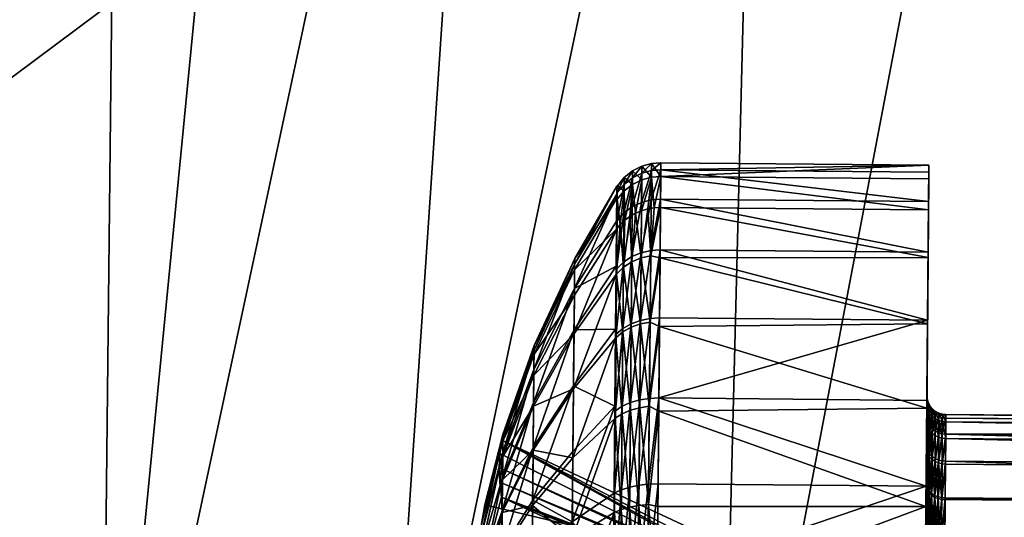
# Model space of a CAD drawing. Header units: centimetres. Extents: x -55.8 to 25, y -15.6 to 14.4.
# Tile 31 of 256: x -46.385 to -45.872, y -0.43 to -0.171. Entities that reach past the tile are written whole.
import ezdxf

# ---------------------------------------------------------------- set-up
doc = ezdxf.new("R2010")
doc.units = ezdxf.units.CM
doc.layers.add('4557', color=7, linetype='Continuous', true_color=0x8d073a)
doc.layers.add('4581', color=7, linetype='Continuous', true_color=0x9ad7e5)

msp = doc.modelspace()

# ---------------------------------------------------------------- meshes
at = {"layer": '4557', "color": 254, "true_color": 0xcad1ee}
mesh = msp.add_polyface(dxfattribs=at)
corners = [(-46.33128, 0.35261, 70.62477), (-46.11938, 1.36195, 70.46643), (-46.39127, 0.36318, 70.46643), (-45.69161, 1.20227, 71.07803), (-45.99628, 0.29363, 71.03925), (-45.84288, 0.26662, 71.13633), (-45.85812, 1.26442, 70.93365), (-46.13186, 0.3175, 70.91787), (-45.99337, 1.31491, 70.75593), (-46.24454, 0.33734, 70.77753), (-46.09, 1.35098, 70.55684), (-45.52339, 2.27737, 70.75593), (-45.4004, 2.20175, 70.93365), (-46.47688, -0.6684, 70.46643), (-46.33128, 0.35261, 70.62477), (-46.39127, 0.36318, 70.46643), (-45.84288, 0.26662, 71.13633), (-45.82121, -0.6627, 71.18117), (-45.67816, 0.23761, 71.20569), (-46.02029, -0.66443, 71.07803), (-45.99628, 0.29363, 71.03925), (-46.19802, -0.66597, 70.93365), (-46.13186, 0.3175, 70.91787), (-46.34238, -0.66723, 70.75593), (-46.24454, 0.33734, 70.77753), (-46.44552, -0.66812, 70.55684), (-45.7531, 0.25081, 70.34579), (-45.8542, -0.66299, 70.28004), (-45.778, 0.25519, 70.28004), (-45.84118, -0.66287, 70.31757), (-45.79836, -0.6625, 70.40024), (-45.71708, 0.24447, 70.40921), (-45.73841, -0.66198, 70.47404), (-47.4258, -0.271, 67.26643), (-46.39127, 0.36318, 70.46643), (-47.33462, 0.52928, 67.26643), (-46.47688, -0.6684, 70.46643), (-47.56835, 0.57043, 66.70537), (-47.14697, 1.31257, 67.26643), (-47.06765, 2.19687, 66.70537), (-47.33462, 0.52928, 67.26643), (-45.778, 0.25519, 70.28004), (-46.81136, -0.5159, 67.08004), (-46.72135, 0.4213, 67.08004), (-45.8542, -0.66299, 70.28004), (-46.55134, 1.13094, 67.08004), (-46.56056, 1.96859, 66.36864), (-46.28342, 1.84383, 67.08004), (-47.02068, 0.474, 66.36864), (-46.72135, 0.4213, 67.08004), (-46.81136, -0.5159, 67.08004), (-47.09874, -1.08786, 66.36864), (-47.38225, 0.53767, 65.9838), (-47.18604, 2.25017, 65.78114), (-46.89533, 2.1193, 65.9838), (-47.19579, 0.50483, 66.14438), (-46.72269, 2.04158, 66.14438), (-47.27605, -1.10108, 66.14438), (-46.11938, 1.36195, 70.46643), (-47.33462, 0.52928, 67.26643), (-46.39127, 0.36318, 70.46643), (-47.14697, 1.31257, 67.26643), (-46.85123, 2.09945, 67.26643), (-46.55134, 1.13094, 67.08004), (-45.778, 0.25519, 70.28004), (-46.72135, 0.4213, 67.08004), (-45.536, 1.14418, 70.28004), (-46.28342, 1.84383, 67.08004)]
mesh.append_faces([[corners[k] for k in face] for face in [(0, 1, 2), (3, 4, 5), (6, 4, 3), (6, 7, 4), (8, 7, 6), (8, 9, 7), (8, 0, 9), (10, 0, 8), (10, 1, 0), (11, 10, 8), (12, 8, 6), (13, 14, 15), (16, 17, 18), (16, 19, 17), (20, 19, 16), (20, 21, 19), (22, 21, 20), (22, 23, 21), (24, 23, 22), (14, 23, 24), (14, 25, 23), (13, 25, 14), (26, 27, 28), (26, 29, 27), (26, 30, 29), (31, 30, 26), (31, 32, 30), (33, 34, 35), (34, 33, 36), (37, 38, 39), (37, 40, 38), (41, 42, 43), (42, 41, 44), (45, 46, 47), (45, 48, 46), (49, 48, 45), (50, 48, 49), (50, 51, 48), (52, 53, 54), (54, 55, 52), (55, 54, 56), (56, 48, 55), (48, 56, 46), (57, 52, 55), (51, 55, 48), (58, 59, 60), (58, 61, 59), (58, 62, 61), (63, 64, 65), (63, 66, 64), (67, 66, 63)]], dxfattribs={"color": 254})
at = {"layer": '4581', "color": 9, "true_color": 0xc6c1bc}
mesh = msp.add_polyface(dxfattribs=at)
corners = [(-46.05075, -0.25234, 214.84979), (-45.91124, -0.26976, 214.80125), (-46.05089, -0.26852, 214.80125), (-45.91144, -0.29176, 215.06679), (-46.05085, -0.26413, 215.0155), (-46.05108, -0.29052, 215.06679), (-45.91121, -0.26536, 215.0155), (-46.05072, -0.2488, 214.9599), (-45.91104, -0.24638, 214.90353), (-46.05068, -0.24514, 214.90353), (-46.05089, -0.26852, 214.80125), (-45.91146, -0.2945, 214.75647), (-46.05112, -0.29465, 214.75444), (-46.05602, -0.29359, 214.75671), (-46.05112, -0.29465, 214.75444), (-46.05633, -0.32818, 214.71507), (-46.05089, -0.26852, 214.80125), (-46.05418, -0.26868, 214.80133), (-46.05751, -0.26922, 214.80157), (-46.06106, -0.29474, 214.75752), (-46.06079, -0.27015, 214.802), (-46.06394, -0.27147, 214.8026), (-46.06591, -0.29677, 214.75893), (-46.06687, -0.27315, 214.80334), (-46.06137, -0.32916, 214.71609), (-46.06556, -0.2565, 214.85078), (-46.06394, -0.27147, 214.8026), (-46.06687, -0.27315, 214.80334), (-46.0607, -0.2541, 214.85022), (-46.06079, -0.27015, 214.802), (-46.05566, -0.25274, 214.84988), (-46.05751, -0.26922, 214.80157), (-46.05418, -0.26868, 214.80133), (-46.05075, -0.25234, 214.84979), (-46.05089, -0.26852, 214.80125), (-46.0556, -0.24555, 214.90355), (-46.05068, -0.24514, 214.90353), (-46.05563, -0.2492, 214.95982), (-46.05072, -0.2488, 214.9599), (-46.05577, -0.2645, 215.01534), (-46.05085, -0.26413, 215.0155), (-46.056, -0.29086, 215.06654), (-46.05108, -0.29052, 215.06679), (-46.05631, -0.3263, 215.11041), (-46.06064, -0.24695, 214.90359), (-46.06549, -0.24941, 214.90369), (-46.06067, -0.25058, 214.95958), (-46.06553, -0.25301, 214.95917), (-46.0608, -0.2658, 215.01482), (-46.06566, -0.2681, 215.0139), (-46.06104, -0.29202, 215.06575), (-46.06589, -0.29408, 215.06438), (-46.06135, -0.32728, 215.10939), (-46.0662, -0.32902, 215.10762)]
mesh.append_faces([[corners[k] for k in face] for face in [(0, 1, 2), (3, 4, 5), (6, 7, 4), (8, 9, 7), (8, 0, 9), (10, 11, 12), (13, 14, 15), (13, 16, 14), (13, 17, 16), (13, 18, 17), (19, 18, 13), (19, 20, 18), (19, 21, 20), (22, 21, 19), (22, 23, 21), (15, 19, 13), (24, 22, 19), (25, 26, 27), (28, 26, 25), (28, 29, 26), (30, 29, 28), (30, 31, 29), (30, 32, 31), (32, 33, 34), (30, 33, 32), (35, 33, 30), (35, 36, 33), (37, 36, 35), (37, 38, 36), (39, 38, 37), (39, 40, 38), (41, 40, 39), (41, 42, 40), (43, 42, 41), (30, 44, 35), (44, 30, 28), (28, 45, 44), (45, 28, 25), (35, 46, 37), (46, 35, 44), (44, 47, 46), (47, 44, 45), (37, 48, 39), (48, 37, 46), (46, 49, 48), (49, 46, 47), (39, 50, 41), (50, 39, 48), (48, 51, 50), (51, 48, 49), (52, 41, 50), (53, 50, 51)]], dxfattribs={"color": 9})
mesh = msp.add_polyface(dxfattribs=at)
corners = [(-46.07026, -0.29963, 214.76091), (-46.06687, -0.27315, 214.80334), (-46.06591, -0.29677, 214.75893), (-46.06953, -0.27514, 214.80421), (-46.07185, -0.27739, 214.80522), (-46.0738, -0.30318, 214.76332), (-46.0738, -0.27982, 214.80629), (-46.07401, -0.30345, 214.76352), (-46.06622, -0.33088, 214.71788), (-46.07366, -0.26369, 214.85564), (-46.07185, -0.27739, 214.80522), (-46.0738, -0.27982, 214.80629), (-46.07377, -0.30056, 215.0601), (-46.07397, -0.29911, 215.05724), (-46.07426, -0.3318, 215.09888), (-46.07355, -0.27531, 215.01106), (-46.07376, -0.27562, 215.01094), (-46.07364, -0.26153, 214.96097), (-46.07342, -0.26065, 214.95789), (-46.0736, -0.25737, 214.9082), (-46.07339, -0.25716, 214.90398), (-46.07345, -0.26405, 214.85257), (-46.0699, -0.25987, 214.85159), (-46.06953, -0.27514, 214.80421), (-46.06556, -0.2565, 214.85078), (-46.06687, -0.27315, 214.80334), (-46.06984, -0.25287, 214.90382), (-46.06549, -0.24941, 214.90369), (-46.06987, -0.25643, 214.95859), (-46.06553, -0.25301, 214.95917), (-46.07001, -0.27132, 215.01263), (-46.06566, -0.2681, 215.0139), (-46.07023, -0.29698, 215.06247), (-46.06589, -0.29408, 215.06438), (-46.07054, -0.33147, 215.10516), (-46.07407, -0.33451, 215.10213), (-46.07376, -0.27562, 215.01094), (-46.09576, -0.31064, 214.99719), (-46.07397, -0.29911, 215.05724), (-46.07364, -0.26153, 214.96097), (-46.09565, -0.29806, 214.95158), (-46.0736, -0.25737, 214.9082), (-46.09562, -0.29506, 214.90536), (-46.07366, -0.26369, 214.85564), (-46.09567, -0.30097, 214.86128), (-46.0738, -0.27982, 214.80629), (-46.09579, -0.31424, 214.82147), (-46.09597, -0.33453, 214.78473), (-46.07401, -0.30345, 214.76352), (-46.11679, -0.34285, 214.94406)]
mesh.append_faces([[corners[k] for k in face] for face in [(0, 1, 2), (0, 3, 1), (0, 4, 3), (5, 4, 0), (5, 6, 4), (5, 7, 6), (8, 0, 2), (9, 10, 11), (12, 13, 14), (15, 13, 12), (15, 16, 13), (15, 17, 16), (18, 17, 15), (18, 19, 17), (20, 19, 18), (20, 9, 19), (21, 9, 20), (21, 10, 9), (22, 10, 21), (22, 23, 10), (24, 23, 22), (24, 25, 23), (24, 26, 27), (26, 24, 22), (22, 20, 26), (20, 22, 21), (27, 28, 29), (28, 27, 26), (29, 30, 31), (30, 29, 28), (26, 18, 28), (18, 26, 20), (28, 15, 30), (15, 28, 18), (31, 32, 33), (32, 31, 30), (34, 33, 32), (30, 12, 32), (12, 30, 15), (35, 32, 12), (36, 37, 38), (39, 37, 36), (39, 40, 37), (41, 40, 39), (41, 42, 40), (43, 42, 41), (43, 44, 42), (45, 44, 43), (45, 46, 44), (45, 47, 46), (48, 47, 45), (42, 49, 40)]], dxfattribs={"color": 9})
mesh = msp.add_polyface(dxfattribs=at)
corners = [(-45.91218, -0.39375, 215.00018), (-45.91232, -0.39157, 215.00015), (-45.91249, -0.41032, 215.02402), (-45.91204, -0.37884, 214.97121), (-45.9122, -0.37741, 214.97255), (-45.91212, -0.3687, 214.94191), (-45.91197, -0.37018, 214.93979), (-45.9121, -0.36623, 214.90994), (-45.91195, -0.36811, 214.90794), (-45.91213, -0.3701, 214.87854), (-45.91198, -0.37218, 214.87758), (-45.91222, -0.37965, 214.84943), (-45.91204, -0.38143, 214.8502), (-45.91146, -0.374, 214.87801), (-45.91149, -0.38317, 214.85097), (-45.91143, -0.36998, 214.90802), (-45.91145, -0.37202, 214.93948), (-45.91153, -0.38058, 214.97052), (-45.91166, -0.39532, 214.99916), (-45.91235, -0.41381, 215.02499), (-45.91167, -0.39684, 214.82591), (-45.91204, -0.38143, 214.8502), (-45.91149, -0.38317, 214.85097), (-45.91219, -0.3953, 214.82486), (-45.91222, -0.37965, 214.84943), (-45.91234, -0.39379, 214.82384), (-45.91252, -0.41359, 214.8), (-45.91184, -0.41619, 214.80263), (-45.91222, -0.37965, 214.84943), (-45.91146, -0.2945, 214.75647), (-45.91124, -0.26976, 214.80125), (-45.91234, -0.39379, 214.82384), (-45.91177, -0.32915, 214.71475), (-45.91252, -0.41359, 214.8), (-45.91216, -0.37308, 214.67924), (-45.9111, -0.25358, 214.84979), (-45.91213, -0.3701, 214.87854), (-45.91104, -0.24638, 214.90353), (-45.9121, -0.36623, 214.90994), (-45.91107, -0.25003, 214.9599), (-45.91212, -0.3687, 214.94191), (-45.91121, -0.26536, 215.0155), (-45.9122, -0.37741, 214.97255), (-45.91144, -0.29176, 215.06679), (-45.91232, -0.39157, 215.00015), (-45.91175, -0.32726, 215.11072), (-45.91249, -0.41032, 215.02402), (-45.91212, -0.36897, 215.14537), (-45.91212, -0.36897, 215.14537), (-46.05177, -0.36773, 215.14537), (-45.91252, -0.41375, 215.17012), (-45.91175, -0.32726, 215.11072), (-45.91144, -0.29176, 215.06679), (-46.05108, -0.29052, 215.06679), (-45.91121, -0.26536, 215.0155), (-46.05085, -0.26413, 215.0155), (-45.91107, -0.25003, 214.9599), (-46.05072, -0.2488, 214.9599), (-45.91104, -0.24638, 214.90353), (-45.9111, -0.25358, 214.84979), (-46.05075, -0.25234, 214.84979), (-45.91124, -0.26976, 214.80125), (-45.91146, -0.2945, 214.75647), (-46.05089, -0.26852, 214.80125), (-45.91124, -0.26976, 214.80125), (-46.05183, -0.37456, 214.67751), (-45.91216, -0.37308, 214.67924), (-45.91261, -0.42436, 214.65285), (-46.05144, -0.33049, 214.71223), (-45.91177, -0.32915, 214.71475), (-46.05112, -0.29465, 214.75444)]
mesh.append_faces([[corners[k] for k in face] for face in [(0, 1, 2), (3, 1, 0), (3, 4, 1), (3, 5, 4), (6, 5, 3), (6, 7, 5), (8, 7, 6), (8, 9, 7), (10, 9, 8), (10, 11, 9), (10, 12, 11), (13, 12, 10), (13, 14, 12), (8, 13, 10), (15, 6, 16), (6, 15, 8), (16, 3, 17), (3, 16, 6), (17, 0, 18), (0, 17, 3), (19, 18, 0), (20, 21, 22), (23, 21, 20), (23, 24, 21), (23, 25, 24), (23, 26, 25), (27, 23, 20), (28, 29, 30), (31, 29, 28), (31, 32, 29), (33, 32, 31), (33, 34, 32), (35, 36, 28), (37, 38, 36), (39, 40, 38), (41, 42, 40), (43, 44, 42), (45, 44, 43), (45, 46, 44), (47, 46, 45), (48, 49, 50), (51, 49, 48), (52, 53, 51), (54, 55, 52), (56, 57, 54), (58, 57, 56), (59, 60, 58), (61, 60, 59), (62, 63, 64), (65, 66, 67), (68, 69, 66), (70, 62, 69)]], dxfattribs={"color": 9})
mesh = msp.add_polyface(dxfattribs=at)
corners = [(-45.91055, -0.37575, 214.87842), (-45.91149, -0.38317, 214.85097), (-45.91146, -0.374, 214.87801), (-45.91057, -0.38477, 214.85167), (-45.90927, -0.37732, 214.87878), (-45.90935, -0.38616, 214.85228), (-45.90768, -0.3786, 214.87907), (-45.90786, -0.3873, 214.85277), (-45.90612, -0.38817, 214.85315), (-45.90765, -0.3747, 214.90819), (-45.9059, -0.37952, 214.87929), (-45.90923, -0.37339, 214.90814), (-45.91052, -0.37178, 214.90808), (-45.91143, -0.36998, 214.90802), (-45.91195, -0.36811, 214.90794), (-45.90767, -0.37668, 214.93871), (-45.90586, -0.37564, 214.90822), (-45.90925, -0.37538, 214.93892), (-45.90774, -0.38498, 214.96883), (-45.90588, -0.37761, 214.93855), (-45.90932, -0.38376, 214.9693), (-45.91054, -0.37379, 214.93919), (-45.91145, -0.37202, 214.93948), (-45.91061, -0.38225, 214.96988), (-45.91153, -0.38058, 214.97052), (-45.90786, -0.39928, 214.9966), (-45.90595, -0.38586, 214.96849), (-45.90945, -0.39817, 214.9973), (-45.90963, -0.41756, 215.0213), (-45.91074, -0.39682, 214.99818), (-45.91166, -0.39532, 214.99916), (-45.91092, -0.41641, 215.02243), (-45.91183, -0.41513, 215.02368), (-45.90788, -0.40076, 214.82854), (-45.90786, -0.3873, 214.85277), (-45.90612, -0.38817, 214.85315), (-45.90947, -0.39967, 214.8278), (-45.90935, -0.38616, 214.85228), (-45.91076, -0.39833, 214.82692), (-45.91057, -0.38477, 214.85167), (-45.91149, -0.38317, 214.85097), (-45.91167, -0.39684, 214.82591), (-45.91092, -0.41746, 214.80389), (-45.9111, -0.25358, 214.84979), (-45.91222, -0.37965, 214.84943), (-45.91124, -0.26976, 214.80125), (-45.91104, -0.24638, 214.90353), (-45.91213, -0.3701, 214.87854), (-45.91107, -0.25003, 214.9599), (-45.9121, -0.36623, 214.90994), (-45.91121, -0.26536, 215.0155), (-45.91212, -0.3687, 214.94191), (-45.91144, -0.29176, 215.06679), (-45.9122, -0.37741, 214.97255)]
mesh.append_faces([[corners[k] for k in face] for face in [(0, 1, 2), (0, 3, 1), (4, 3, 0), (4, 5, 3), (6, 5, 4), (6, 7, 5), (6, 8, 7), (9, 10, 6), (6, 11, 9), (11, 6, 4), (4, 12, 11), (12, 4, 0), (0, 13, 12), (13, 0, 2), (2, 14, 13), (15, 16, 9), (9, 17, 15), (17, 9, 11), (18, 19, 15), (15, 20, 18), (20, 15, 17), (11, 21, 17), (21, 11, 12), (12, 22, 21), (22, 12, 13), (17, 23, 20), (23, 17, 21), (21, 24, 23), (24, 21, 22), (25, 26, 18), (18, 27, 25), (27, 18, 20), (28, 25, 27), (20, 29, 27), (29, 20, 23), (23, 30, 29), (30, 23, 24), (31, 27, 29), (32, 29, 30), (33, 34, 35), (36, 34, 33), (36, 37, 34), (38, 37, 36), (38, 39, 37), (38, 40, 39), (41, 40, 38), (42, 41, 38), (43, 44, 45), (46, 47, 43), (48, 49, 46), (50, 51, 48), (52, 53, 50)]], dxfattribs={"color": 9})
mesh = msp.add_polyface(dxfattribs=at)
corners = [(-45.91252, -0.41375, 215.17012), (-46.05177, -0.36773, 215.14537), (-46.05217, -0.41252, 215.17012), (-45.91175, -0.32726, 215.11072), (-46.0514, -0.32602, 215.11072), (-46.05108, -0.29052, 215.06679), (-46.05144, -0.33049, 214.71223), (-45.91216, -0.37308, 214.67924), (-46.05183, -0.37456, 214.67751), (-46.05112, -0.29465, 214.75444), (-45.91177, -0.32915, 214.71475), (-46.05672, -0.37205, 214.67963), (-46.05183, -0.37456, 214.67751), (-46.05717, -0.42325, 214.65327), (-46.05144, -0.33049, 214.71223), (-46.05633, -0.32818, 214.71507), (-46.05112, -0.29465, 214.75444), (-46.0738, -0.30318, 214.76332), (-46.07431, -0.33655, 214.72368), (-46.07401, -0.30345, 214.76352), (-46.07409, -0.33631, 214.72343), (-46.06175, -0.37279, 214.68083), (-46.0622, -0.42373, 214.65462), (-46.0666, -0.37412, 214.68294), (-46.06705, -0.4246, 214.65695), (-46.07093, -0.376, 214.68587), (-46.06137, -0.32916, 214.71609), (-46.06622, -0.33088, 214.71788), (-46.07056, -0.33331, 214.72037), (-46.07138, -0.42583, 214.66022), (-46.07446, -0.37833, 214.68948), (-46.06106, -0.29474, 214.75752), (-46.06591, -0.29677, 214.75893), (-46.07026, -0.29963, 214.76091), (-46.07377, -0.30056, 215.0601), (-46.07426, -0.3318, 215.09888), (-46.07407, -0.33451, 215.10213), (-46.05631, -0.3263, 215.11041), (-46.0514, -0.32602, 215.11072), (-46.05108, -0.29052, 215.06679), (-46.05668, -0.36794, 215.145), (-46.05177, -0.36773, 215.14537), (-46.05708, -0.41265, 215.16971), (-46.05217, -0.41252, 215.17012), (-46.056, -0.29086, 215.06654), (-46.06135, -0.32728, 215.10939), (-46.06104, -0.29202, 215.06575), (-46.0662, -0.32902, 215.10762), (-46.06589, -0.29408, 215.06438), (-46.07054, -0.33147, 215.10516), (-46.07023, -0.29698, 215.06247), (-46.06171, -0.36871, 215.14381), (-46.06656, -0.37007, 215.14174), (-46.0709, -0.372, 215.13882), (-46.06211, -0.41319, 215.16838), (-46.06696, -0.41415, 215.16609), (-46.07129, -0.41552, 215.16287), (-46.07443, -0.3744, 215.13525), (-46.07481, -0.41722, 215.15892)]
mesh.append_faces([[corners[k] for k in face] for face in [(0, 1, 2), (3, 4, 1), (3, 5, 4), (6, 7, 8), (9, 10, 6), (11, 12, 13), (11, 14, 12), (15, 14, 11), (15, 16, 14), (17, 18, 19), (20, 18, 17), (13, 21, 11), (22, 23, 21), (24, 25, 23), (11, 26, 15), (26, 11, 21), (21, 27, 26), (27, 21, 23), (23, 28, 27), (28, 23, 25), (29, 30, 25), (25, 20, 28), (20, 25, 30), (31, 15, 26), (32, 26, 27), (33, 27, 28), (28, 17, 33), (17, 28, 20), (34, 35, 36), (37, 38, 39), (40, 38, 37), (40, 41, 38), (42, 41, 40), (42, 43, 41), (44, 45, 37), (46, 47, 45), (48, 49, 47), (50, 36, 49), (37, 51, 40), (51, 37, 45), (45, 52, 51), (52, 45, 47), (47, 53, 52), (53, 47, 49), (40, 54, 42), (54, 40, 51), (51, 55, 54), (55, 51, 52), (56, 52, 53), (49, 57, 53), (57, 49, 36), (58, 53, 57)]], dxfattribs={"color": 9})
mesh = msp.add_polyface(dxfattribs=at)
corners = [(-46.07409, -0.33631, 214.72343), (-46.07468, -0.37851, 214.68976), (-46.07431, -0.33655, 214.72368), (-46.07446, -0.37833, 214.68948), (-46.07511, -0.42749, 214.66455), (-46.07443, -0.3744, 215.13525), (-46.07462, -0.37206, 215.13326), (-46.07502, -0.41736, 215.15862), (-46.07407, -0.33451, 215.10213), (-46.07426, -0.3318, 215.09888), (-46.13453, -0.39672, 214.87801), (-46.13309, -0.39823, 214.85843), (-46.13491, -0.40401, 214.86098), (-46.13302, -0.39028, 214.88228), (-46.13353, -0.38973, 214.89511), (-46.13299, -0.38674, 214.90869), (-46.07462, -0.37206, 215.13326), (-46.09621, -0.3614, 215.07529), (-46.09651, -0.39561, 215.10371), (-46.07426, -0.3318, 215.09888), (-46.09595, -0.33229, 215.03926), (-46.07397, -0.29911, 215.05724), (-46.09576, -0.31064, 214.99719), (-46.07401, -0.30345, 214.76352), (-46.09622, -0.36295, 214.75052), (-46.09597, -0.33453, 214.78473), (-46.07431, -0.33655, 214.72368), (-46.09654, -0.39898, 214.72141), (-46.07468, -0.37851, 214.68976), (-46.11749, -0.42103, 215.06598), (-46.11724, -0.39361, 215.0432), (-46.11704, -0.37028, 215.01433), (-46.13334, -0.42649, 215.0105), (-46.13319, -0.40904, 214.98891), (-46.11688, -0.35293, 214.98061), (-46.13307, -0.39607, 214.96371), (-46.11679, -0.34285, 214.94406), (-46.13301, -0.38854, 214.93639), (-46.11677, -0.34045, 214.90701), (-46.09565, -0.29806, 214.95158), (-46.09562, -0.29506, 214.90536), (-46.11681, -0.34518, 214.87169), (-46.11691, -0.35582, 214.83978), (-46.09567, -0.30097, 214.86128), (-46.09579, -0.31424, 214.82147), (-46.11705, -0.37208, 214.81033), (-46.1332, -0.41039, 214.83643), (-46.11726, -0.39485, 214.78291)]
mesh.append_faces([[corners[k] for k in face] for face in [(0, 1, 2), (3, 1, 0), (3, 4, 1), (5, 6, 7), (8, 6, 5), (8, 9, 6), (10, 11, 12), (10, 13, 11), (14, 13, 10), (14, 15, 13), (16, 17, 18), (19, 17, 16), (19, 20, 17), (21, 20, 19), (21, 22, 20), (23, 24, 25), (26, 24, 23), (26, 27, 24), (28, 27, 26), (29, 17, 30), (17, 29, 18), (31, 32, 30), (33, 34, 35), (34, 33, 31), (30, 20, 31), (20, 30, 17), (31, 22, 34), (22, 31, 20), (35, 36, 37), (36, 35, 34), (37, 38, 15), (38, 37, 36), (34, 39, 36), (39, 34, 22), (36, 40, 38), (15, 41, 13), (41, 15, 38), (13, 42, 11), (42, 13, 41), (38, 43, 41), (43, 38, 40), (41, 44, 42), (44, 41, 43), (11, 45, 46), (45, 11, 42), (47, 46, 45), (42, 25, 45), (25, 42, 44), (45, 24, 47), (24, 45, 25), (27, 47, 24)]], dxfattribs={"color": 9})
mesh = msp.add_polyface(dxfattribs=at)
corners = [(-45.91279, -0.46267, 215.05855), (-45.91295, -0.46194, 215.06021), (-45.91303, -0.49009, 215.06769), (-45.91256, -0.43737, 215.04457), (-45.9127, -0.43407, 215.04451), (-45.91235, -0.41381, 215.02499), (-45.91249, -0.41032, 215.02402), (-45.91218, -0.39375, 215.00018), (-45.91166, -0.39532, 214.99916), (-45.91183, -0.41513, 215.02368), (-45.91204, -0.43842, 215.04303), (-45.91226, -0.46342, 215.05684), (-45.91112, -0.43943, 215.04155), (-45.9125, -0.49052, 215.06587), (-45.91134, -0.46415, 215.05521), (-45.91236, -0.41487, 214.8013), (-45.91252, -0.41359, 214.8), (-45.91219, -0.3953, 214.82486), (-45.91274, -0.4387, 214.77972), (-45.91258, -0.43969, 214.78125), (-45.913, -0.468, 214.76463), (-45.91284, -0.46866, 214.76633), (-45.91328, -0.49977, 214.75587), (-45.91166, -0.50069, 214.76128), (-45.91231, -0.46934, 214.76807), (-45.91139, -0.47, 214.76973), (-45.91259, -0.50039, 214.75951), (-45.91206, -0.44071, 214.78281), (-45.91184, -0.41619, 214.80263), (-45.91114, -0.4417, 214.7843), (-45.91212, -0.36897, 215.14537), (-45.91295, -0.46194, 215.06021), (-45.9127, -0.43407, 215.04451), (-45.91274, -0.4387, 214.77972), (-45.91216, -0.37308, 214.67924), (-45.91252, -0.41359, 214.8), (-45.91261, -0.42436, 214.65285), (-45.913, -0.468, 214.76463), (-45.91311, -0.47997, 214.63753), (-45.91249, -0.41032, 215.02402), (-45.91322, -0.49237, 215.07007), (-45.91252, -0.41375, 215.17012), (-45.91295, -0.46229, 215.18629), (-45.91295, -0.46229, 215.18629), (-46.05259, -0.46105, 215.18629), (-45.91343, -0.51604, 215.1935), (-45.91252, -0.41375, 215.17012), (-46.05273, -0.47664, 214.63788), (-45.91261, -0.42436, 214.65285), (-45.91311, -0.47997, 214.63753), (-45.97795, -0.46244, 214.92639), (-45.97803, -0.47065, 214.92212), (-45.97805, -0.47274, 214.93091), (-45.97802, -0.47008, 214.91092), (-45.97802, -0.47024, 214.9086), (-45.97809, -0.47762, 214.94176), (-45.97803, -0.47054, 214.94713), (-45.97807, -0.47506, 214.93683), (-45.97814, -0.48353, 214.95001), (-45.97818, -0.48833, 214.95493), (-45.98298, -0.47138, 214.89977), (-45.97804, -0.47182, 214.8996), (-45.97802, -0.47024, 214.9086), (-45.97807, -0.47585, 214.88887), (-45.98304, -0.47862, 214.88326), (-45.97813, -0.48184, 214.87939), (-45.97806, -0.47469, 214.89136)]
mesh.append_faces([[corners[k] for k in face] for face in [(0, 1, 2), (3, 1, 0), (3, 4, 1), (5, 4, 3), (5, 6, 4), (7, 6, 5), (8, 5, 9), (9, 3, 10), (3, 9, 5), (11, 12, 10), (10, 0, 11), (0, 10, 3), (13, 14, 11), (11, 2, 13), (2, 11, 0), (15, 16, 17), (15, 18, 16), (19, 18, 15), (19, 20, 18), (21, 20, 19), (21, 22, 20), (23, 24, 25), (26, 21, 24), (27, 25, 24), (24, 19, 27), (19, 24, 21), (28, 29, 27), (27, 15, 28), (15, 27, 19), (17, 28, 15), (30, 31, 32), (33, 34, 35), (33, 36, 34), (37, 36, 33), (37, 38, 36), (30, 32, 39), (40, 41, 42), (31, 41, 40), (31, 30, 41), (43, 44, 45), (46, 44, 43), (47, 48, 49), (50, 51, 52), (53, 50, 54), (51, 50, 53), (55, 56, 57), (56, 58, 59), (56, 55, 58), (60, 61, 62), (63, 64, 65), (60, 66, 61), (66, 64, 63)]], dxfattribs={"color": 9})
mesh = msp.add_polyface(dxfattribs=at)
corners = [(-46.13309, -0.39823, 214.85843), (-46.13466, -0.41159, 214.84407), (-46.13491, -0.40401, 214.86098), (-46.1332, -0.41039, 214.83643), (-46.13379, -0.41945, 214.82735), (-46.13335, -0.42741, 214.81593), (-46.1426, -0.45308, 214.84212), (-46.14234, -0.42337, 214.9099), (-46.13299, -0.38674, 214.90869), (-46.13353, -0.38973, 214.89511), (-46.14436, -0.4344, 214.9287), (-46.13301, -0.38854, 214.93639), (-46.14834, -0.45752, 214.9249), (-46.14441, -0.43938, 214.94676), (-46.14837, -0.46121, 214.93823), (-46.14449, -0.44796, 214.96342), (-46.1484, -0.46406, 214.94456), (-46.14843, -0.46754, 214.95055), (-46.1426, -0.45259, 214.98476), (-46.13319, -0.40904, 214.98891), (-46.13334, -0.42649, 215.0105), (-46.13396, -0.43788, 215.01846), (-46.13352, -0.44698, 215.02753), (-46.13504, -0.45462, 215.02632), (-46.14472, -0.47438, 214.83751), (-46.13354, -0.449, 214.79849), (-46.11775, -0.45047, 215.08224), (-46.13372, -0.46898, 215.03969), (-46.11749, -0.42103, 215.06598), (-46.09684, -0.43234, 215.12399), (-46.09651, -0.39561, 215.10371), (-46.07462, -0.37206, 215.13326), (-46.07468, -0.37851, 214.68976), (-46.09691, -0.44104, 214.69975), (-46.09654, -0.39898, 214.72141), (-46.07511, -0.42749, 214.66455), (-46.09732, -0.48665, 214.68718), (-46.11724, -0.39361, 215.0432), (-46.11704, -0.37028, 215.01433), (-46.13307, -0.39607, 214.96371), (-46.11726, -0.39485, 214.78291), (-46.11751, -0.42373, 214.75958), (-46.11781, -0.45744, 214.74223), (-46.13376, -0.4742, 214.78552), (-46.11803, -0.48237, 215.09286), (-46.09684, -0.43234, 215.12399), (-46.11775, -0.45047, 215.08224), (-46.09719, -0.47215, 215.13727), (-46.07543, -0.46372, 215.17407), (-46.1426, -0.45308, 214.84212), (-45.97822, -0.49216, 214.85861), (-46.13379, -0.41945, 214.82735), (-46.1426, -0.45259, 214.98476), (-45.97803, -0.47054, 214.94713), (-46.13396, -0.43788, 215.01846), (-46.13466, -0.41159, 214.84407), (-45.98471, -0.4742, 214.89117), (-46.13491, -0.40401, 214.86098), (-45.97795, -0.46244, 214.92639), (-46.14234, -0.42337, 214.9099), (-46.13353, -0.38973, 214.89511), (-46.14834, -0.45752, 214.9249)]
mesh.append_faces([[corners[k] for k in face] for face in [(0, 1, 2), (3, 1, 0), (3, 4, 1), (5, 4, 3), (5, 6, 4), (7, 8, 9), (8, 10, 11), (7, 10, 8), (12, 10, 7), (12, 13, 10), (14, 13, 12), (14, 15, 13), (16, 15, 14), (17, 15, 16), (18, 15, 17), (18, 19, 15), (18, 20, 19), (21, 20, 18), (21, 22, 20), (23, 22, 21), (24, 5, 25), (24, 6, 5), (26, 23, 27), (26, 22, 23), (26, 28, 22), (29, 28, 26), (29, 30, 28), (31, 30, 29), (32, 33, 34), (35, 36, 33), (22, 37, 20), (37, 22, 28), (20, 38, 19), (15, 39, 13), (39, 15, 19), (13, 11, 10), (11, 13, 39), (3, 40, 5), (5, 41, 25), (41, 5, 40), (25, 42, 43), (42, 25, 41), (40, 34, 41), (41, 33, 42), (33, 41, 34), (44, 45, 46), (47, 48, 45), (49, 50, 51), (52, 53, 54), (55, 56, 57), (58, 59, 60), (58, 61, 59)]], dxfattribs={"color": 9})
mesh = msp.add_polyface(dxfattribs=at)
corners = [(-45.91252, -0.41375, 215.17012), (-46.05217, -0.41252, 215.17012), (-46.05259, -0.46105, 215.18629), (-46.05227, -0.42432, 214.65239), (-45.91261, -0.42436, 214.65285), (-46.05273, -0.47664, 214.63788), (-46.05183, -0.37456, 214.67751), (-46.05717, -0.42325, 214.65327), (-46.05273, -0.47664, 214.63788), (-46.05767, -0.47876, 214.63797), (-46.05227, -0.42432, 214.65239), (-46.05183, -0.37456, 214.67751), (-46.0749, -0.42737, 214.66425), (-46.07511, -0.42749, 214.66455), (-46.07446, -0.37833, 214.68948), (-46.07558, -0.4806, 214.6499), (-46.07537, -0.48055, 214.64958), (-46.0622, -0.42373, 214.65462), (-46.06269, -0.47896, 214.63939), (-46.06705, -0.4246, 214.65695), (-46.06753, -0.47933, 214.64186), (-46.07138, -0.42583, 214.66022), (-46.07185, -0.47987, 214.64532), (-46.06175, -0.37279, 214.68083), (-46.0666, -0.37412, 214.68294), (-46.07093, -0.376, 214.68587), (-46.07543, -0.46372, 215.17407), (-46.07481, -0.41722, 215.15892), (-46.07502, -0.41736, 215.15862), (-46.07443, -0.3744, 215.13525), (-46.05751, -0.46111, 215.18585), (-46.05217, -0.41252, 215.17012), (-46.05708, -0.41265, 215.16971), (-46.05259, -0.46105, 215.18629), (-46.07522, -0.46364, 215.17439), (-46.06656, -0.37007, 215.14174), (-46.07129, -0.41552, 215.16287), (-46.06696, -0.41415, 215.16609), (-46.0709, -0.372, 215.13882), (-46.06254, -0.4614, 215.18445), (-46.06211, -0.41319, 215.16838), (-46.06738, -0.46193, 215.18201), (-46.0717, -0.46269, 215.17859), (-46.07462, -0.37206, 215.13326), (-46.09684, -0.43234, 215.12399), (-46.07502, -0.41736, 215.15862), (-46.07511, -0.42749, 214.66455), (-46.09691, -0.44104, 214.69975), (-46.07468, -0.37851, 214.68976), (-46.07558, -0.4806, 214.6499), (-46.09732, -0.48665, 214.68718), (-46.09684, -0.43234, 215.12399), (-46.07543, -0.46372, 215.17407), (-46.07502, -0.41736, 215.15862), (-46.13396, -0.43788, 215.01846), (-45.9845, -0.49897, 214.96301), (-46.13504, -0.45462, 215.02632), (-46.13379, -0.41945, 214.82735), (-45.9843, -0.47623, 214.8871), (-46.13466, -0.41159, 214.84407), (-46.13353, -0.38973, 214.89511), (-45.97802, -0.47024, 214.9086), (-45.97795, -0.46244, 214.92639), (-45.98298, -0.47138, 214.89977), (-45.98427, -0.47258, 214.89542), (-46.13453, -0.39672, 214.87801), (-46.13491, -0.40401, 214.86098), (-45.98471, -0.4742, 214.89117), (-45.98304, -0.47862, 214.88326), (-45.97815, -0.48436, 214.8764), (-46.14834, -0.45752, 214.9249), (-45.97795, -0.46244, 214.92639), (-45.97805, -0.47274, 214.93091)]
mesh.append_faces([[corners[k] for k in face] for face in [(0, 1, 2), (3, 4, 5), (6, 4, 3), (7, 8, 9), (7, 10, 8), (7, 11, 10), (12, 13, 14), (12, 15, 13), (16, 15, 12), (9, 17, 7), (17, 9, 18), (18, 19, 17), (19, 18, 20), (20, 21, 19), (21, 20, 22), (22, 12, 21), (12, 22, 16), (23, 7, 17), (24, 17, 19), (25, 19, 21), (14, 21, 12), (26, 27, 28), (29, 28, 27), (30, 31, 32), (30, 33, 31), (27, 26, 34), (35, 36, 37), (38, 27, 36), (32, 39, 30), (39, 32, 40), (40, 41, 39), (41, 40, 37), (37, 42, 41), (42, 37, 36), (36, 34, 42), (34, 36, 27), (43, 44, 45), (46, 47, 48), (49, 50, 46), (51, 52, 53), (54, 55, 56), (57, 58, 59), (60, 61, 62), (60, 63, 61), (60, 64, 63), (65, 64, 60), (66, 64, 65), (66, 67, 64), (59, 58, 67), (68, 57, 69), (58, 57, 68), (70, 71, 72)]], dxfattribs={"color": 9})
mesh = msp.add_polyface(dxfattribs=at)
corners = [(-45.9059, -0.37952, 214.87929), (-45.90612, -0.38817, 214.85315), (-45.90768, -0.3786, 214.87907), (-45.90423, -0.38871, 214.85338), (-45.90404, -0.38006, 214.87941), (-45.9023, -0.3889, 214.85345), (-45.90401, -0.37619, 214.90823), (-45.90222, -0.38023, 214.87946), (-45.90403, -0.37815, 214.93846), (-45.90219, -0.37638, 214.90825), (-45.9041, -0.38638, 214.96829), (-45.90221, -0.37833, 214.93845), (-45.90422, -0.40053, 214.99579), (-45.90228, -0.38655, 214.96823), (-45.90439, -0.41957, 215.01936), (-45.9024, -0.40069, 214.9957), (-45.90459, -0.44194, 215.03795), (-45.90257, -0.4197, 215.01924), (-45.9048, -0.46596, 215.05121), (-45.90277, -0.44205, 215.0378), (-45.90298, -0.46604, 215.05106), (-45.90503, -0.49199, 215.05989), (-45.90321, -0.49204, 215.05972), (-45.90586, -0.37564, 214.90822), (-45.90765, -0.3747, 214.90819), (-45.90588, -0.37761, 214.93855), (-45.90767, -0.37668, 214.93871), (-45.90595, -0.38586, 214.96849), (-45.90774, -0.38498, 214.96883), (-45.90608, -0.40007, 214.99609), (-45.90786, -0.39928, 214.9966), (-45.90625, -0.41917, 215.01973), (-45.90804, -0.4185, 215.02039), (-45.90645, -0.44162, 215.03839), (-45.90666, -0.46573, 215.0517), (-45.90689, -0.49185, 215.06041), (-45.90242, -0.40215, 214.82945), (-45.9044, -0.42058, 214.80699), (-45.90424, -0.402, 214.82936), (-45.90423, -0.38871, 214.85338), (-45.9023, -0.3889, 214.85345), (-45.90609, -0.40154, 214.82906), (-45.90612, -0.38817, 214.85315), (-45.90788, -0.40076, 214.82854), (-45.90485, -0.47165, 214.77379), (-45.90303, -0.47173, 214.77396), (-45.90512, -0.50147, 214.76558), (-45.90279, -0.44425, 214.78809), (-45.90461, -0.44414, 214.78795), (-45.90258, -0.42072, 214.80711), (-45.90671, -0.47144, 214.7733), (-45.90647, -0.44384, 214.78751), (-45.90626, -0.42019, 214.80661)]
mesh.append_faces([[corners[k] for k in face] for face in [(0, 1, 2), (0, 3, 1), (4, 3, 0), (4, 5, 3), (6, 7, 4), (8, 9, 6), (10, 11, 8), (12, 13, 10), (14, 15, 12), (16, 17, 14), (18, 19, 16), (18, 20, 19), (21, 20, 18), (21, 22, 20), (4, 23, 6), (23, 4, 0), (0, 24, 23), (6, 25, 8), (25, 6, 23), (23, 26, 25), (8, 27, 10), (27, 8, 25), (25, 28, 27), (10, 29, 12), (29, 10, 27), (27, 30, 29), (12, 31, 14), (31, 12, 29), (29, 32, 31), (14, 33, 16), (33, 14, 31), (16, 34, 18), (34, 16, 33), (18, 35, 21), (35, 18, 34), (36, 37, 38), (38, 39, 40), (41, 39, 38), (41, 42, 39), (43, 42, 41), (44, 45, 46), (44, 47, 45), (48, 47, 44), (37, 49, 48), (46, 50, 44), (44, 51, 48), (51, 44, 50), (48, 52, 37), (52, 48, 51), (37, 41, 38), (41, 37, 52), (52, 43, 41)]], dxfattribs={"color": 9})
mesh = msp.add_polyface(dxfattribs=at)
corners = [(-45.11427, -0.61529, 215.03928), (-45.90445, -0.63183, 215.02025), (-45.11448, -0.63882, 215.02025), (-45.11477, -0.67064, 214.97391), (-45.90462, -0.65039, 214.99791), (-45.90474, -0.66364, 214.97391), (-45.11465, -0.65739, 214.99791), (-45.90222, -0.38023, 214.87946), (-45.11233, -0.3959, 214.85345), (-45.9023, -0.3889, 214.85345), (-45.90219, -0.37638, 214.90825), (-45.11226, -0.38723, 214.87946), (-45.90221, -0.37833, 214.93845), (-45.11222, -0.38337, 214.90825), (-45.90228, -0.38655, 214.96823), (-45.11224, -0.38533, 214.93845), (-45.9024, -0.40069, 214.9957), (-45.11243, -0.40769, 214.9957), (-45.90257, -0.4197, 215.01924), (-45.1126, -0.4267, 215.01924), (-45.90277, -0.44205, 215.0378), (-45.90298, -0.46604, 215.05106), (-45.1128, -0.44905, 215.0378), (-45.90321, -0.49204, 215.05972), (-45.11301, -0.47304, 215.05106), (-45.90347, -0.52084, 215.06358), (-45.11324, -0.49904, 215.05972), (-45.90374, -0.55103, 215.06163), (-45.1135, -0.52783, 215.06358), (-45.904, -0.58082, 215.05341), (-45.11377, -0.55803, 215.06163), (-45.90424, -0.60829, 215.03928), (-45.11403, -0.58782, 215.05341), (-45.90481, -0.67231, 214.94791), (-45.11477, -0.67064, 214.97391), (-45.90474, -0.66364, 214.97391), (-45.11484, -0.67931, 214.94791), (-45.11488, -0.68317, 214.91911), (-45.90485, -0.67617, 214.91911), (-45.11486, -0.68121, 214.88892), (-45.90483, -0.67421, 214.88892), (-45.11478, -0.67299, 214.85913), (-45.90475, -0.666, 214.85913), (-45.90463, -0.65185, 214.83167), (-45.11466, -0.65885, 214.83167), (-45.90446, -0.63284, 214.80812), (-45.11449, -0.63984, 214.80812), (-45.1143, -0.61749, 214.78957), (-45.90426, -0.61049, 214.78957), (-45.90405, -0.5865, 214.77631), (-45.11408, -0.5935, 214.77631), (-45.90382, -0.5605, 214.76764), (-45.11385, -0.5675, 214.76764), (-45.90356, -0.53171, 214.76378), (-45.1136, -0.53871, 214.76378), (-45.9033, -0.50151, 214.76573), (-45.11333, -0.50851, 214.76573), (-45.90303, -0.47173, 214.77396), (-45.11306, -0.47872, 214.77396), (-45.90279, -0.44425, 214.78809), (-45.11282, -0.45125, 214.78809), (-45.90258, -0.42072, 214.80711), (-45.11261, -0.42772, 214.80711), (-45.90242, -0.40215, 214.82945), (-45.11245, -0.40915, 214.82945), (-45.9023, -0.3889, 214.85345), (-45.90404, -0.38006, 214.87941), (-45.90222, -0.38023, 214.87946), (-45.9023, -0.3889, 214.85345), (-45.90401, -0.37619, 214.90823), (-45.90219, -0.37638, 214.90825), (-45.90403, -0.37815, 214.93846), (-45.90221, -0.37833, 214.93845), (-45.9041, -0.38638, 214.96829), (-45.90228, -0.38655, 214.96823), (-45.90422, -0.40053, 214.99579), (-45.9024, -0.40069, 214.9957), (-45.90439, -0.41957, 215.01936), (-45.90257, -0.4197, 215.01924), (-45.90459, -0.44194, 215.03795), (-45.90277, -0.44205, 215.0378), (-45.90424, -0.402, 214.82936), (-45.9023, -0.3889, 214.85345), (-45.90242, -0.40215, 214.82945), (-45.90461, -0.44414, 214.78795), (-45.90258, -0.42072, 214.80711), (-45.90279, -0.44425, 214.78809), (-45.9044, -0.42058, 214.80699)]
mesh.append_faces([[corners[k] for k in face] for face in [(0, 1, 2), (3, 4, 5), (6, 4, 3), (2, 4, 6), (2, 1, 4), (7, 8, 9), (10, 11, 7), (12, 13, 10), (14, 15, 12), (16, 17, 14), (18, 19, 16), (20, 19, 18), (21, 22, 20), (23, 24, 21), (25, 26, 23), (27, 28, 25), (29, 30, 27), (31, 32, 29), (1, 0, 31), (33, 34, 35), (33, 36, 34), (33, 37, 36), (38, 37, 33), (38, 39, 37), (40, 39, 38), (40, 41, 39), (42, 41, 40), (43, 41, 42), (43, 44, 41), (45, 44, 43), (45, 46, 44), (45, 47, 46), (48, 47, 45), (49, 50, 48), (51, 52, 49), (53, 54, 51), (55, 56, 53), (57, 58, 55), (59, 60, 57), (61, 62, 59), (63, 64, 61), (65, 64, 63), (66, 67, 68), (69, 70, 67), (71, 72, 70), (73, 74, 72), (75, 76, 74), (77, 78, 76), (79, 80, 78), (81, 82, 83), (84, 85, 86), (87, 83, 85)]], dxfattribs={"color": 9})
mesh = msp.add_polyface(dxfattribs=at)
corners = [(-45.1135, -0.52783, 215.06358), (-45.11301, -0.47304, 215.05106), (-45.11324, -0.49904, 215.05972), (-45.11465, -0.65739, 214.99791), (-45.11427, -0.61529, 215.03928), (-45.11448, -0.63882, 215.02025), (-45.11403, -0.58782, 215.05341), (-45.11377, -0.55803, 215.06163), (-45.11477, -0.67064, 214.97391), (-45.11484, -0.67931, 214.94791), (-45.11488, -0.68317, 214.91911), (-45.11486, -0.68121, 214.88892), (-45.11478, -0.67299, 214.85913), (-45.11466, -0.65885, 214.83167), (-45.11449, -0.63984, 214.80812), (-45.1143, -0.61749, 214.78957), (-45.11408, -0.5935, 214.77631), (-45.11385, -0.5675, 214.76764), (-45.1136, -0.53871, 214.76378), (-45.11333, -0.50851, 214.76573), (-45.11306, -0.47872, 214.77396), (-45.11282, -0.45125, 214.78809), (-45.11261, -0.42772, 214.80711), (-45.11245, -0.40915, 214.82945), (-45.11233, -0.3959, 214.85345), (-45.11226, -0.38723, 214.87946), (-45.11222, -0.38337, 214.90825), (-45.11224, -0.38533, 214.93845), (-45.11231, -0.39355, 214.96823), (-45.11243, -0.40769, 214.9957), (-45.1126, -0.4267, 215.01924), (-45.1128, -0.44905, 215.0378), (-45.90222, -0.38023, 214.87946), (-45.11226, -0.38723, 214.87946), (-45.11233, -0.3959, 214.85345), (-45.90219, -0.37638, 214.90825), (-45.11222, -0.38337, 214.90825), (-45.90221, -0.37833, 214.93845), (-45.11224, -0.38533, 214.93845), (-45.90228, -0.38655, 214.96823), (-45.11231, -0.39355, 214.96823), (-45.11243, -0.40769, 214.9957), (-45.9024, -0.40069, 214.9957), (-45.1126, -0.4267, 215.01924), (-45.90277, -0.44205, 215.0378), (-45.1128, -0.44905, 215.0378), (-45.90298, -0.46604, 215.05106), (-45.11301, -0.47304, 215.05106), (-45.90321, -0.49204, 215.05972), (-45.11324, -0.49904, 215.05972), (-45.90347, -0.52084, 215.06358), (-45.1135, -0.52783, 215.06358), (-45.90374, -0.55103, 215.06163), (-45.11377, -0.55803, 215.06163), (-45.904, -0.58082, 215.05341), (-45.11403, -0.58782, 215.05341), (-45.90424, -0.60829, 215.03928), (-45.11427, -0.61529, 215.03928), (-45.11245, -0.40915, 214.82945), (-45.9023, -0.3889, 214.85345), (-45.11233, -0.3959, 214.85345), (-45.90426, -0.61049, 214.78957), (-45.11408, -0.5935, 214.77631), (-45.1143, -0.61749, 214.78957), (-45.90405, -0.5865, 214.77631), (-45.11385, -0.5675, 214.76764), (-45.90382, -0.5605, 214.76764), (-45.1136, -0.53871, 214.76378), (-45.90356, -0.53171, 214.76378), (-45.11333, -0.50851, 214.76573), (-45.9033, -0.50151, 214.76573), (-45.11306, -0.47872, 214.77396), (-45.90303, -0.47173, 214.77396), (-45.11282, -0.45125, 214.78809), (-45.90279, -0.44425, 214.78809), (-45.11261, -0.42772, 214.80711), (-45.90258, -0.42072, 214.80711)]
mesh.append_faces([[corners[k] for k in face] for face in [(0, 1, 2), (3, 4, 5), (3, 6, 4), (3, 7, 6), (8, 7, 3), (8, 0, 7), (9, 0, 8), (10, 0, 9), (11, 0, 10), (12, 0, 11), (13, 0, 12), (14, 0, 13), (15, 0, 14), (16, 0, 15), (17, 0, 16), (18, 0, 17), (19, 0, 18), (20, 0, 19), (21, 0, 20), (22, 0, 21), (23, 0, 22), (24, 0, 23), (25, 0, 24), (26, 0, 25), (27, 0, 26), (28, 0, 27), (29, 0, 28), (30, 0, 29), (31, 0, 30), (1, 0, 31), (32, 33, 34), (35, 36, 33), (37, 38, 36), (39, 40, 38), (39, 41, 40), (42, 43, 41), (44, 45, 43), (46, 47, 45), (48, 49, 47), (50, 51, 49), (52, 53, 51), (54, 55, 53), (56, 57, 55), (58, 59, 60), (61, 62, 63), (64, 65, 62), (66, 67, 65), (68, 69, 67), (70, 71, 69), (72, 73, 71), (74, 75, 73), (76, 58, 75)]], dxfattribs={"color": 9})
mesh = msp.add_polyface(dxfattribs=at)
corners = [(-45.90804, -0.4185, 215.02039), (-45.90608, -0.40007, 214.99609), (-45.90786, -0.39928, 214.9966), (-45.90963, -0.41756, 215.0213), (-45.90945, -0.39817, 214.9973), (-45.91092, -0.41641, 215.02243), (-45.91074, -0.39682, 214.99818), (-45.91183, -0.41513, 215.02368), (-45.90625, -0.41917, 215.01973), (-45.90823, -0.44109, 215.03915), (-45.90645, -0.44162, 215.03839), (-45.90983, -0.44034, 215.04022), (-45.90845, -0.46534, 215.05255), (-45.90666, -0.46573, 215.0517), (-45.91005, -0.4648, 215.05374), (-45.91112, -0.43943, 215.04155), (-45.91204, -0.43842, 215.04303), (-45.91134, -0.46415, 215.05521), (-45.91226, -0.46342, 215.05684), (-45.90868, -0.49162, 215.06131), (-45.90689, -0.49185, 215.06041), (-45.91028, -0.49131, 215.06258), (-45.91158, -0.49094, 215.06413), (-45.91184, -0.5206, 215.0681), (-45.90698, -0.50137, 214.76505), (-45.9085, -0.47108, 214.77243), (-45.90671, -0.47144, 214.7733), (-45.90877, -0.5012, 214.76413), (-45.9101, -0.4706, 214.77122), (-45.91037, -0.50097, 214.76285), (-45.91139, -0.47, 214.76973), (-45.91166, -0.50069, 214.76128), (-45.90825, -0.44331, 214.78673), (-45.90647, -0.44384, 214.78751), (-45.90985, -0.44259, 214.78564), (-45.90804, -0.41952, 214.80595), (-45.90626, -0.42019, 214.80661), (-45.90963, -0.41859, 214.80502), (-45.91114, -0.4417, 214.7843), (-45.91206, -0.44071, 214.78281), (-45.91092, -0.41746, 214.80389), (-45.91184, -0.41619, 214.80263), (-45.90788, -0.40076, 214.82854), (-45.90947, -0.39967, 214.8278), (-45.91076, -0.39833, 214.82692), (-45.91167, -0.39684, 214.82591)]
mesh.append_faces([[corners[k] for k in face] for face in [(0, 1, 2), (2, 3, 0), (4, 5, 3), (6, 7, 5), (8, 9, 10), (9, 8, 0), (0, 11, 9), (11, 0, 3), (10, 12, 13), (12, 10, 9), (9, 14, 12), (14, 9, 11), (3, 15, 11), (15, 3, 5), (5, 16, 15), (16, 5, 7), (11, 17, 14), (17, 11, 15), (15, 18, 17), (13, 19, 20), (19, 13, 12), (12, 21, 19), (21, 12, 14), (14, 22, 21), (22, 14, 17), (23, 21, 22), (24, 25, 26), (25, 24, 27), (27, 28, 25), (28, 27, 29), (29, 30, 28), (30, 29, 31), (26, 32, 33), (32, 26, 25), (25, 34, 32), (34, 25, 28), (33, 35, 36), (35, 33, 32), (32, 37, 35), (37, 32, 34), (28, 38, 34), (38, 28, 30), (30, 39, 38), (34, 40, 37), (40, 34, 38), (38, 41, 40), (42, 36, 35), (35, 43, 42), (43, 35, 37), (37, 44, 43), (44, 37, 40), (45, 40, 41)]], dxfattribs={"color": 9})
mesh = msp.add_polyface(dxfattribs=at)
corners = [(-45.91343, -0.51604, 215.1935), (-46.05259, -0.46105, 215.18629), (-46.05307, -0.5148, 215.1935), (-46.05273, -0.47664, 214.63788), (-45.91311, -0.47997, 214.63753), (-46.0532, -0.52958, 214.63371), (-46.05767, -0.47876, 214.63797), (-46.0532, -0.52958, 214.63371), (-46.05816, -0.53503, 214.63431), (-46.05273, -0.47664, 214.63788), (-46.07537, -0.48055, 214.64958), (-46.07606, -0.53444, 214.64641), (-46.07558, -0.4806, 214.6499), (-46.07584, -0.53445, 214.64609), (-46.06269, -0.47896, 214.63939), (-46.06319, -0.53494, 214.63576), (-46.06753, -0.47933, 214.64186), (-46.06802, -0.5348, 214.63826), (-46.07185, -0.47987, 214.64532), (-46.07234, -0.53464, 214.64177), (-46.05751, -0.46111, 215.18585), (-46.05307, -0.5148, 215.1935), (-46.05259, -0.46105, 215.18629), (-46.05798, -0.51477, 215.19305), (-46.07522, -0.46364, 215.17439), (-46.07589, -0.51505, 215.18095), (-46.07567, -0.51504, 215.18127), (-46.07543, -0.46372, 215.17407), (-46.06301, -0.51478, 215.1916), (-46.06254, -0.4614, 215.18445), (-46.06785, -0.51483, 215.1891), (-46.06738, -0.46193, 215.18201), (-46.07217, -0.51492, 215.18559), (-46.0717, -0.46269, 215.17859), (-46.07606, -0.53444, 214.64641), (-46.09772, -0.53287, 214.68419), (-46.07558, -0.4806, 214.6499), (-46.09719, -0.47215, 215.13727), (-46.07589, -0.51505, 215.18095), (-46.07543, -0.46372, 215.17407), (-46.14883, -0.51289, 214.84711), (-45.9784, -0.5129, 214.85051), (-45.97836, -0.50839, 214.86081), (-45.97822, -0.49216, 214.85861), (-46.1486, -0.48723, 214.85712), (-45.97831, -0.50246, 214.86313), (-45.97831, -0.50246, 214.86313), (-46.14871, -0.49955, 214.85078), (-45.97835, -0.50674, 214.86137), (-45.97836, -0.50839, 214.86081), (-45.97803, -0.47054, 214.94713), (-46.14843, -0.46754, 214.95055), (-45.97807, -0.47506, 214.93683), (-46.13456, -0.50565, 215.04817), (-45.97847, -0.52052, 214.96906), (-45.97863, -0.53831, 214.97685), (-45.98334, -0.51165, 214.96786), (-45.98458, -0.50728, 214.96666), (-46.13551, -0.47151, 215.03389), (-45.98497, -0.50304, 214.96503), (-46.13504, -0.45462, 215.02632), (-45.9845, -0.49897, 214.96301), (-45.97818, -0.48833, 214.95493), (-46.13396, -0.43788, 215.01846), (-45.97803, -0.47054, 214.94713), (-45.98319, -0.49513, 214.96063), (-45.97815, -0.48436, 214.8764), (-46.13379, -0.41945, 214.82735), (-45.97822, -0.49216, 214.85861), (-45.97829, -0.5008, 214.96344), (-45.9845, -0.49897, 214.96301), (-45.98319, -0.49513, 214.96063), (-45.98458, -0.50728, 214.96666), (-45.98497, -0.50304, 214.96503), (-45.98334, -0.51165, 214.96786), (-45.98427, -0.47258, 214.89542), (-45.97806, -0.47469, 214.89136), (-45.98298, -0.47138, 214.89977), (-45.9843, -0.47623, 214.8871), (-45.98471, -0.4742, 214.89117), (-45.98304, -0.47862, 214.88326), (-45.97807, -0.47506, 214.93683), (-46.14837, -0.46121, 214.93823), (-45.97805, -0.47331, 214.93256), (-45.97805, -0.47274, 214.93091)]
mesh.append_faces([[corners[k] for k in face] for face in [(0, 1, 2), (3, 4, 5), (6, 7, 8), (6, 9, 7), (10, 11, 12), (13, 11, 10), (8, 14, 6), (14, 8, 15), (15, 16, 14), (16, 15, 17), (17, 18, 16), (18, 17, 19), (19, 10, 18), (10, 19, 13), (20, 21, 22), (23, 21, 20), (24, 25, 26), (24, 27, 25), (20, 28, 23), (28, 20, 29), (29, 30, 28), (30, 29, 31), (31, 32, 30), (32, 31, 33), (33, 26, 32), (26, 33, 24), (34, 35, 36), (37, 38, 39), (40, 41, 42), (43, 44, 45), (46, 47, 48), (48, 47, 49), (50, 51, 52), (53, 54, 55), (53, 56, 54), (53, 57, 56), (58, 59, 57), (60, 61, 59), (62, 63, 64), (65, 63, 62), (61, 63, 65), (66, 67, 68), (69, 70, 71), (70, 72, 73), (72, 69, 74), (70, 69, 72), (75, 76, 77), (78, 75, 79), (76, 78, 80), (76, 75, 78), (81, 82, 83), (83, 82, 84)]], dxfattribs={"color": 9})

doc.saveas('drawing.dxf')
